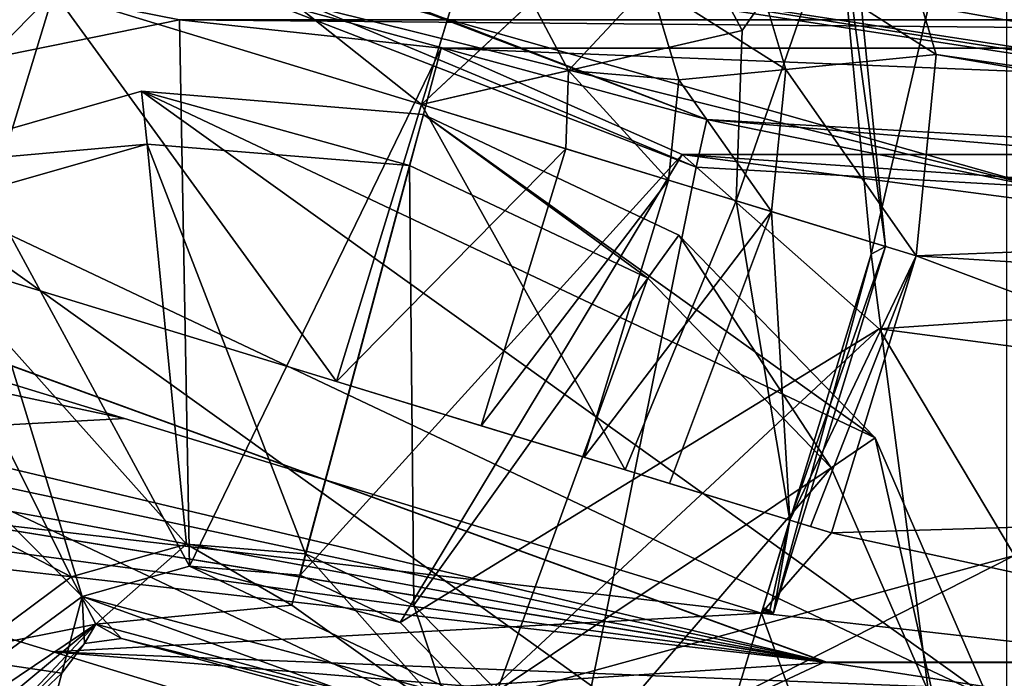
# Model space of a CAD drawing. Header units: millimetres. Extents: x -78 to 78, y -78 to 78.
# Tile 136 of 256: x -19 to -9, y -62 to -55. Entities that reach past the tile are written whole.
import ezdxf

# ---------------------------------------------------------------- set-up
doc = ezdxf.new("R2010")
doc.units = ezdxf.units.MM
doc.header["$LTSCALE"] = 41.718519
for name, color, linetype in [('10', 7, 'CONTINUOUS'), ('1107', 7, 'CONTINUOUS'), ('135', 7, 'CONTINUOUS'), ('138', 7, 'CONTINUOUS'), ('140', 7, 'CONTINUOUS'), ('1420', 7, 'CONTINUOUS'), ('1466', 7, 'CONTINUOUS'), ('147', 7, 'CONTINUOUS'), ('149', 7, 'CONTINUOUS'), ('150', 7, 'CONTINUOUS'), ('1504', 7, 'CONTINUOUS'), ('151', 7, 'CONTINUOUS'), ('152', 7, 'CONTINUOUS'), ('1537', 7, 'CONTINUOUS'), ('1594', 7, 'CONTINUOUS'), ('1615', 7, 'CONTINUOUS'), ('1623', 7, 'CONTINUOUS'), ('1648', 7, 'CONTINUOUS'), ('1665', 7, 'CONTINUOUS'), ('167', 7, 'CONTINUOUS'), ('168', 7, 'CONTINUOUS'), ('170', 7, 'CONTINUOUS'), ('1745', 7, 'CONTINUOUS'), ('1762', 7, 'CONTINUOUS'), ('1769', 7, 'CONTINUOUS'), ('1773', 7, 'CONTINUOUS'), ('188', 7, 'CONTINUOUS'), ('189', 7, 'CONTINUOUS'), ('190', 7, 'CONTINUOUS'), ('191', 7, 'CONTINUOUS'), ('192', 7, 'CONTINUOUS'), ('193', 7, 'CONTINUOUS'), ('199', 7, 'CONTINUOUS'), ('212', 7, 'CONTINUOUS'), ('213', 7, 'CONTINUOUS'), ('214', 7, 'CONTINUOUS'), ('215', 7, 'CONTINUOUS'), ('216', 7, 'CONTINUOUS'), ('2704', 7, 'CONTINUOUS'), ('2720', 7, 'CONTINUOUS'), ('2748', 7, 'CONTINUOUS'), ('6', 7, 'CONTINUOUS'), ('745', 7, 'CONTINUOUS'), ('748', 7, 'CONTINUOUS'), ('770', 7, 'CONTINUOUS'), ('833', 7, 'CONTINUOUS')]:
    doc.layers.add(name, color=color, linetype=linetype)

msp = doc.modelspace()

# ---------------------------------------------------------------- linework, layer by layer
at = {"layer": '10', "linetype": 'CONTINUOUS'}
for points in [[(-24.588, -57.054, -2), (-18.054, -59.052, -2), (-47.73, -52.73, -2), (-24.588, -57.054, -2)], [(-18.054, -59.052, -2), (-25.319, -59.445, -2), (-47.73, -52.73, -2), (-18.054, -59.052, -2)], [(42.972, -62.988, -2), (-10.323, -53.339, -2), (47.73, -52.73, -2), (42.972, -62.988, -2)], [(-10.323, -53.339, -2), (42.972, -62.988, -2), (-9.727, -55.318, -2), (-10.323, -53.339, -2)], [(-9.727, -55.318, -2), (0, -57, -2), (-9.933, -57.382, -2), (-9.727, -55.318, -2)], [(42.972, -62.988, -2), (0, -57, -2), (-9.727, -55.318, -2), (42.972, -62.988, -2)], [(0, -57, -2), (-2.12, -57.878, -2), (-9.933, -57.382, -2), (0, -57, -2)], [(-9.933, -57.382, -2), (-3, -59.988, -2), (-10.802, -60.223, -2), (-9.933, -57.382, -2)], [(-2.12, -57.878, -2), (-3, -59.988, -2), (-9.933, -57.382, -2), (-2.12, -57.878, -2)], [(-18.054, -59.052, -2), (-11.52, -61.049, -2), (-25.319, -59.445, -2), (-18.054, -59.052, -2)], [(-25.319, -59.445, -2), (-11.52, -61.049, -2), (-18.785, -61.443, -2), (-25.319, -59.445, -2)], [(-3, -59.988, -2), (-2.133, -62.109, -2), (-10.802, -60.223, -2), (-3, -59.988, -2)], [(-11.227, -60.093, -2), (-10.802, -60.223, -2), (-11.52, -61.049, -2), (-11.227, -60.093, -2)], [(-10.802, -60.223, -2), (-2.133, -62.109, -2), (-11.52, -61.049, -2), (-10.802, -60.223, -2)], [(-11.52, -61.049, -2), (-2.133, -62.109, -2), (-18.785, -61.443, -2), (-11.52, -61.049, -2)], [(-2.133, -62.109, -2), (0, -63, -2), (-18.785, -61.443, -2), (-2.133, -62.109, -2)], [(-18.785, -61.443, -2), (0, -63, -2), (-12.251, -63.44, -2), (-18.785, -61.443, -2)]]:
    msp.add_3dface(points, dxfattribs=at)
at = {"layer": '1107', "color": 7, "linetype": 'CONTINUOUS'}
for points in [[(-20.135, -55.498, 23.7), (-25.006, -53.48, 23.7), (-17.49, -54.961, 23.7), (-20.135, -55.498, 23.7)], [(-17.49, -54.961, 23.7), (-25.006, -53.48, 23.7), (17.49, -54.961, 23.7), (-17.49, -54.961, 23.7)], [(-14.805, -55.251, 23.7), (-17.49, -54.961, 23.7), (14.804, -55.251, 23.7), (-14.805, -55.251, 23.7)], [(14.804, -55.251, 23.7), (-17.49, -54.961, 23.7), (17.49, -54.961, 23.7), (14.804, -55.251, 23.7)], [(-12.334, -56.342, 23.7), (-14.805, -55.251, 23.7), (12.333, -56.342, 23.7), (-12.334, -56.342, 23.7)], [(12.333, -56.342, 23.7), (-14.805, -55.251, 23.7), (14.804, -55.251, 23.7), (12.333, -56.342, 23.7)], [(-10.312, -58.13, 23.7), (-12.334, -56.342, 23.7), (-2.669, -57.615, 23.7), (-10.312, -58.13, 23.7)], [(-2.669, -57.615, 23.7), (-12.334, -56.342, 23.7), (0, -57.201, 23.7), (-2.669, -57.615, 23.7)], [(0, -57.201, 23.7), (-12.334, -56.342, 23.7), (12.333, -56.342, 23.7), (0, -57.201, 23.7)], [(-5.085, -58.818, 23.7), (-10.312, -58.13, 23.7), (-2.669, -57.615, 23.7), (-5.085, -58.818, 23.7)], [(-8.923, -60.455, 23.7), (-10.312, -58.13, 23.7), (-5.085, -58.818, 23.7), (-8.923, -60.455, 23.7)]]:
    msp.add_3dface(points, dxfattribs=at)
at = {"layer": '135', "linetype": 'CONTINUOUS'}
for points in [[(-24.588, -57.054), (-18.054, -59.052), (-24.588, -57.054, -2), (-24.588, -57.054)], [(-18.054, -59.052), (-18.054, -59.052, -2), (-24.588, -57.054, -2), (-18.054, -59.052)]]:
    msp.add_3dface(points, dxfattribs=at)
at = {"layer": '138', "linetype": 'CONTINUOUS'}
for points in [[(-12.251, -63.44), (-18.785, -61.443), (-12.251, -63.44, -2), (-12.251, -63.44)], [(-18.785, -61.443), (-18.785, -61.443, -2), (-12.251, -63.44, -2), (-18.785, -61.443)]]:
    msp.add_3dface(points, dxfattribs=at)
at = {"layer": '140', "linetype": 'CONTINUOUS'}
for points in [[(-18.054, -59.052), (-11.52, -61.049), (-18.054, -59.052, -2), (-18.054, -59.052)], [(-11.52, -61.049), (-11.52, -61.049, -2), (-18.054, -59.052, -2), (-11.52, -61.049)]]:
    msp.add_3dface(points, dxfattribs=at)
at = {"layer": '1420', "color": 7, "linetype": 'CONTINUOUS'}
for points in [[(-20.135, -55.498, 23.7), (-17.49, -54.961, 23.7), (-17.387, -60.564, 22.2), (-20.135, -55.498, 23.7)], [(-17.49, -54.961, 23.7), (-14.805, -55.251, 23.7), (-17.387, -60.564, 22.2), (-17.49, -54.961, 23.7)], [(-17.387, -60.564, 22.2), (-14.805, -55.251, 23.7), (-16.253, -60.658, 22.2), (-17.387, -60.564, 22.2)], [(-14.805, -55.251, 23.7), (-12.334, -56.342, 23.7), (-16.253, -60.658, 22.2), (-14.805, -55.251, 23.7)], [(-22.5, -56.817, 23.7), (-20.135, -55.498, 23.7), (-18.487, -60.875, 22.2), (-22.5, -56.817, 23.7)], [(-18.487, -60.875, 22.2), (-20.135, -55.498, 23.7), (-17.387, -60.564, 22.2), (-18.487, -60.875, 22.2)], [(-16.253, -60.658, 22.2), (-12.334, -56.342, 23.7), (-15.224, -61.144, 22.2), (-16.253, -60.658, 22.2)], [(-12.334, -56.342, 23.7), (-10.312, -58.13, 23.7), (-15.224, -61.144, 22.2), (-12.334, -56.342, 23.7)], [(-19.413, -61.556, 22.2), (-22.5, -56.817, 23.7), (-18.487, -60.875, 22.2), (-19.413, -61.556, 22.2)], [(-15.224, -61.144, 22.2), (-10.312, -58.13, 23.7), (-14.427, -61.963, 22.2), (-15.224, -61.144, 22.2)], [(-10.312, -58.13, 23.7), (-8.923, -60.455, 23.7), (-14.427, -61.963, 22.2), (-10.312, -58.13, 23.7)], [(-14.427, -61.963, 22.2), (-8.923, -60.455, 23.7), (-13.966, -63.015, 22.2), (-14.427, -61.963, 22.2)], [(-8.923, -60.455, 23.7), (-8.307, -63.095, 23.7), (-13.966, -63.015, 22.2), (-8.923, -60.455, 23.7)]]:
    msp.add_3dface(points, dxfattribs=at)
at = {"layer": '1466', "color": 7, "linetype": 'CONTINUOUS'}
for points in [[(-20.661, -56.489, 26.2), (-17.822, -56.236, 26.039), (-17.878, -55.694, 26.2), (-20.661, -56.489, 26.2)], [(-17.822, -56.236, 26.039), (-15.128, -56.457, 26.039), (-17.878, -55.694, 26.2), (-17.822, -56.236, 26.039)], [(-17.878, -55.694, 26.2), (-15.128, -56.457, 26.039), (-14.987, -55.932, 26.2), (-17.878, -55.694, 26.2)], [(-15.128, -56.457, 26.039), (-12.683, -57.613, 26.039), (-14.987, -55.932, 26.2), (-15.128, -56.457, 26.039)], [(-14.987, -55.932, 26.2), (-12.683, -57.613, 26.039), (-12.365, -57.171, 26.2), (-14.987, -55.932, 26.2)], [(-20.422, -56.978, 26.039), (-17.822, -56.236, 26.039), (-20.661, -56.489, 26.2), (-20.422, -56.978, 26.039)], [(-12.683, -57.613, 26.039), (-10.803, -59.556, 26.039), (-12.365, -57.171, 26.2), (-12.683, -57.613, 26.039)], [(-12.365, -57.171, 26.2), (-10.803, -59.556, 26.039), (-10.352, -59.251, 26.2), (-12.365, -57.171, 26.2)], [(-10.803, -59.556, 26.039), (-9.728, -62.036, 26.039), (-10.352, -59.251, 26.2), (-10.803, -59.556, 26.039)], [(-10.352, -59.251, 26.2), (-9.728, -62.036, 26.039), (-9.198, -61.914, 26.2), (-10.352, -59.251, 26.2)]]:
    msp.add_3dface(points, dxfattribs=at)
at = {"layer": '147', "linetype": 'CONTINUOUS'}
for points in [[(-18.785, -61.443), (-25.319, -59.445), (-18.785, -61.443, -2), (-18.785, -61.443)], [(-25.319, -59.445), (-25.319, -59.445, -2), (-18.785, -61.443, -2), (-25.319, -59.445)]]:
    msp.add_3dface(points, dxfattribs=at)
at = {"layer": '149', "linetype": 'CONTINUOUS'}
for points in [[(-10.245, -57.287, -1.364), (-10.756, -53.571), (-10.627, -53.501, -1.186), (-10.245, -57.287, -1.364)], [(-10.394, -57.366), (-10.756, -53.571), (-10.245, -57.287, -1.364), (-10.394, -57.366)]]:
    msp.add_3dface(points, dxfattribs=at)
at = {"layer": '150', "linetype": 'CONTINUOUS'}
for points in [[(-11.52, -61.049), (-10.394, -57.366), (-11.394, -61.046, -1.364), (-11.52, -61.049)], [(-10.394, -57.366), (-10.245, -57.287, -1.364), (-11.394, -61.046, -1.364), (-10.394, -57.366)]]:
    msp.add_3dface(points, dxfattribs=at)
at = {"layer": '1504', "color": 7, "linetype": 'CONTINUOUS'}
for points in [[(-18.487, -60.875, 22.2), (-17.387, -60.564, 22.2), (-14.427, -61.963, 22.2), (-18.487, -60.875, 22.2)], [(-17.387, -60.564, 22.2), (-16.253, -60.658, 22.2), (-15.224, -61.144, 22.2), (-17.387, -60.564, 22.2)], [(-17.387, -60.564, 22.2), (-15.224, -61.144, 22.2), (-14.427, -61.963, 22.2), (-17.387, -60.564, 22.2)], [(-19.413, -61.556, 22.2), (-18.487, -60.875, 22.2), (-18.696, -61.662, 22.2), (-19.413, -61.556, 22.2)], [(-18.696, -61.662, 22.2), (-18.487, -60.875, 22.2), (-18.463, -61.359, 22.2), (-18.696, -61.662, 22.2)], [(-18.487, -60.875, 22.2), (-14.427, -61.963, 22.2), (-14.993, -62.137, 22.2), (-18.487, -60.875, 22.2)], [(-18.463, -61.359, 22.2), (-18.487, -60.875, 22.2), (-18.084, -61.309, 22.2), (-18.463, -61.359, 22.2)], [(-18.084, -61.309, 22.2), (-18.487, -60.875, 22.2), (-14.993, -62.137, 22.2), (-18.084, -61.309, 22.2)], [(-19.413, -61.556, 22.2), (-18.696, -61.662, 22.2), (-19.525, -64.753, 22.2), (-19.413, -61.556, 22.2)]]:
    msp.add_3dface(points, dxfattribs=at)
at = {"layer": '151', "linetype": 'CONTINUOUS'}
for points in [[(-11.227, -60.093, -2), (-11.52, -61.049, -2), (-11.508, -61.011, -1.375), (-11.227, -60.093, -2)], [(-11.227, -60.093, -1.967), (-11.227, -60.093, -2), (-11.508, -61.011, -1.375), (-11.227, -60.093, -1.967)], [(-11.505, -60.999, -1.002), (-11.227, -60.093, -1.967), (-11.508, -61.011, -1.375), (-11.505, -60.999, -1.002)], [(-11.501, -60.988, -0.632), (-11.227, -60.093, -1.967), (-11.505, -60.999, -1.002), (-11.501, -60.988, -0.632)], [(-11.227, -60.093, -0.632), (-11.227, -60.093, -1.967), (-11.501, -60.988, -0.632), (-11.227, -60.093, -0.632)], [(-11.508, -61.011, -1.375), (-11.52, -61.049, -2), (-11.514, -61.031, -0.696), (-11.508, -61.011, -1.375)], [(-11.52, -61.049, -2), (-11.52, -61.049), (-11.514, -61.031, -0.696), (-11.52, -61.049, -2)]]:
    msp.add_3dface(points, dxfattribs=at)
at = {"layer": '152', "linetype": 'CONTINUOUS'}
msp.add_3dface([(-19.646, -57.519, 3.2), (-18.778, -54.678, 3.2), (-22.008, -53.69, 1.886), (-19.646, -57.519, 3.2)], dxfattribs=at)
at = {"layer": '1537', "color": 7, "linetype": 'CONTINUOUS'}
for points in [[(-17.822, -56.236, 26.039), (-20.422, -56.978, 26.039), (-17.418, -60.339, 23.361), (-17.822, -56.236, 26.039)], [(-15.128, -56.457, 26.039), (-17.822, -56.236, 26.039), (-16.195, -60.439, 23.361), (-15.128, -56.457, 26.039)], [(-17.822, -56.236, 26.039), (-17.418, -60.339, 23.361), (-16.195, -60.439, 23.361), (-17.822, -56.236, 26.039)], [(-15.128, -56.457, 26.039), (-16.195, -60.439, 23.361), (-15.085, -60.964, 23.361), (-15.128, -56.457, 26.039)], [(-12.683, -57.613, 26.039), (-15.128, -56.457, 26.039), (-15.085, -60.964, 23.361), (-12.683, -57.613, 26.039)], [(-20.422, -56.978, 26.039), (-22.594, -58.589, 26.039), (-18.599, -60.676, 23.361), (-20.422, -56.978, 26.039)], [(-20.422, -56.978, 26.039), (-18.599, -60.676, 23.361), (-17.418, -60.339, 23.361), (-20.422, -56.978, 26.039)], [(-12.683, -57.613, 26.039), (-15.085, -60.964, 23.361), (-14.231, -61.846, 23.361), (-12.683, -57.613, 26.039)], [(-10.803, -59.556, 26.039), (-12.683, -57.613, 26.039), (-14.231, -61.846, 23.361), (-10.803, -59.556, 26.039)], [(-22.594, -58.589, 26.039), (-19.585, -61.407, 23.361), (-18.599, -60.676, 23.361), (-22.594, -58.589, 26.039)], [(-10.803, -59.556, 26.039), (-14.231, -61.846, 23.361), (-13.743, -62.972, 23.361), (-10.803, -59.556, 26.039)], [(-9.728, -62.036, 26.039), (-10.803, -59.556, 26.039), (-13.743, -62.972, 23.361), (-9.728, -62.036, 26.039)]]:
    msp.add_3dface(points, dxfattribs=at)
at = {"layer": '1594', "color": 7, "linetype": 'CONTINUOUS'}
for points in [[(-19.525, -64.753, 22.2), (-18.696, -61.662, 22.2), (-19.525, -64.753, 23.2), (-19.525, -64.753, 22.2)], [(-18.696, -61.662, 22.2), (-18.696, -61.662, 23.2), (-19.525, -64.753, 23.2), (-18.696, -61.662, 22.2)]]:
    msp.add_3dface(points, dxfattribs=at)
at = {"layer": '1615', "color": 7, "linetype": 'CONTINUOUS'}
for points in [[(-18.599, -60.676, 23.361), (-18.348, -61.16, 23.2), (-17.418, -60.339, 23.361), (-18.599, -60.676, 23.361)], [(-18.348, -61.16, 23.2), (-16.336, -60.965, 23.2), (-17.418, -60.339, 23.361), (-18.348, -61.16, 23.2)], [(-17.418, -60.339, 23.361), (-16.336, -60.965, 23.2), (-16.195, -60.439, 23.361), (-17.418, -60.339, 23.361)], [(-16.336, -60.965, 23.2), (-14.69, -62.14, 23.2), (-16.195, -60.439, 23.361), (-16.336, -60.965, 23.2)], [(-16.195, -60.439, 23.361), (-14.69, -62.14, 23.2), (-15.085, -60.964, 23.361), (-16.195, -60.439, 23.361)], [(-19.585, -61.407, 23.361), (-18.348, -61.16, 23.2), (-18.599, -60.676, 23.361), (-19.585, -61.407, 23.361)], [(-15.085, -60.964, 23.361), (-14.69, -62.14, 23.2), (-14.231, -61.846, 23.361), (-15.085, -60.964, 23.361)], [(-18.348, -61.16, 23.2), (-20.25, -62.439, 23.361), (-20.009, -62.539, 23.241), (-18.348, -61.16, 23.2)], [(-20.25, -62.439, 23.361), (-18.348, -61.16, 23.2), (-19.585, -61.407, 23.361), (-20.25, -62.439, 23.361)], [(-19.747, -62.647, 23.2), (-18.348, -61.16, 23.2), (-20.009, -62.539, 23.241), (-19.747, -62.647, 23.2)]]:
    msp.add_3dface(points, dxfattribs=at)
at = {"layer": '1623', "color": 7, "linetype": 'CONTINUOUS'}
for points in [[(-18.463, -61.359, 22.2), (-18.084, -61.309, 22.2), (-18.463, -61.359, 23.2), (-18.463, -61.359, 22.2)], [(-18.463, -61.359, 23.2), (-18.084, -61.309, 22.2), (-18.084, -61.309, 23.2), (-18.463, -61.359, 23.2)], [(-18.696, -61.662, 22.2), (-18.463, -61.359, 22.2), (-18.696, -61.662, 23.2), (-18.696, -61.662, 22.2)], [(-18.696, -61.662, 23.2), (-18.463, -61.359, 22.2), (-18.463, -61.359, 23.2), (-18.696, -61.662, 23.2)]]:
    msp.add_3dface(points, dxfattribs=at)
at = {"layer": '1648', "color": 7, "linetype": 'CONTINUOUS'}
for points in [[(-18.084, -61.309, 22.2), (-14.993, -62.137, 22.2), (-18.084, -61.309, 23.2), (-18.084, -61.309, 22.2)], [(-18.084, -61.309, 23.2), (-14.993, -62.137, 22.2), (-14.993, -62.137, 23.2), (-18.084, -61.309, 23.2)]]:
    msp.add_3dface(points, dxfattribs=at)
at = {"layer": '1665', "color": 7, "linetype": 'CONTINUOUS'}
for points in [[(-16.336, -60.965, 23.2), (-18.348, -61.16, 23.2), (-14.69, -62.14, 23.2), (-16.336, -60.965, 23.2)], [(-19.747, -62.647, 23.2), (-18.463, -61.359, 23.2), (-18.348, -61.16, 23.2), (-19.747, -62.647, 23.2)], [(-18.463, -61.359, 23.2), (-18.084, -61.309, 23.2), (-18.348, -61.16, 23.2), (-18.463, -61.359, 23.2)], [(-18.348, -61.16, 23.2), (-18.084, -61.309, 23.2), (-14.69, -62.14, 23.2), (-18.348, -61.16, 23.2)], [(-18.084, -61.309, 23.2), (-14.993, -62.137, 23.2), (-14.69, -62.14, 23.2), (-18.084, -61.309, 23.2)], [(-18.696, -61.662, 23.2), (-18.463, -61.359, 23.2), (-19.747, -62.647, 23.2), (-18.696, -61.662, 23.2)], [(-19.525, -64.753, 23.2), (-18.696, -61.662, 23.2), (-19.747, -62.647, 23.2), (-19.525, -64.753, 23.2)]]:
    msp.add_3dface(points, dxfattribs=at)
at = {"layer": '167', "linetype": 'CONTINUOUS'}
for points in [[(-11.508, -61.011, -1.375), (-11.514, -61.031, -0.696), (-11.394, -61.046, -1.364), (-11.508, -61.011, -1.375)], [(-11.514, -61.031, -0.696), (-11.52, -61.049), (-11.394, -61.046, -1.364), (-11.514, -61.031, -0.696)]]:
    msp.add_3dface(points, dxfattribs=at)
at = {"layer": '168', "linetype": 'CONTINUOUS'}
for points in [[(-10.802, -60.223, -2), (-11.227, -60.093, -2), (-11.015, -60.158, -1.992), (-10.802, -60.223, -2)], [(-11.227, -60.093, -2), (-11.227, -60.093, -1.967), (-11.015, -60.158, -1.992), (-11.227, -60.093, -2)]]:
    msp.add_3dface(points, dxfattribs=at)
at = {"layer": '170', "linetype": 'CONTINUOUS'}
for points in [[(-18.778, -54.678, 1.2), (-21.128, -57.066, 0.769), (-20.259, -54.225, 0.769), (-18.778, -54.678, 1.2)], [(-19.646, -57.519, 1.2), (-21.128, -57.066, 0.769), (-18.778, -54.678, 1.2), (-19.646, -57.519, 1.2)]]:
    msp.add_3dface(points, dxfattribs=at)
at = {"layer": '1745', "linetype": 'CONTINUOUS'}
for points in [[(-38.167, -66.107, 28.7), (-15.86, -74.668, 28.7), (-28.886, -50.032, 28.7), (-38.167, -66.107, 28.7)], [(-28.886, -50.032, 28.7), (-15.86, -74.668, 28.7), (-12.188, -56.472, 28.7), (-28.886, -50.032, 28.7)], [(-12.188, -56.472, 28.7), (-15.86, -74.668, 28.7), (5.686, -57.492, 28.7), (-12.188, -56.472, 28.7)], [(-15.86, -74.668, 28.7), (7.97, -75.916, 28.7), (5.686, -57.492, 28.7), (-15.86, -74.668, 28.7)]]:
    msp.add_3dface(points, dxfattribs=at)
at = {"layer": '1762', "linetype": 'CONTINUOUS'}
for points in [[(-28.886, -50.032, 28.7), (-12.188, -56.472, 28.7), (-28.636, -49.6, 28.183), (-28.886, -50.032, 28.7)], [(-28.636, -49.6, 28.183), (-12.188, -56.472, 28.7), (-12.08, -55.984, 28.183), (-28.636, -49.6, 28.183)], [(-12.188, -56.472, 28.7), (5.686, -57.492, 28.7), (-12.08, -55.984, 28.183), (-12.188, -56.472, 28.7)], [(-12.08, -55.984, 28.183), (5.686, -57.492, 28.7), (5.635, -56.995, 28.183), (-12.08, -55.984, 28.183)]]:
    msp.add_3dface(points, dxfattribs=at)
at = {"layer": '1769', "linetype": 'CONTINUOUS'}
for points in [[(-20.661, -56.489, 26.2), (-17.878, -55.694, 26.2), (-9.198, -61.914, 26.2), (-20.661, -56.489, 26.2)], [(-17.878, -55.694, 26.2), (-14.987, -55.932, 26.2), (-10.352, -59.251, 26.2), (-17.878, -55.694, 26.2)], [(-17.878, -55.694, 26.2), (-10.352, -59.251, 26.2), (-9.198, -61.914, 26.2), (-17.878, -55.694, 26.2)], [(-14.987, -55.932, 26.2), (-12.365, -57.171, 26.2), (-10.352, -59.251, 26.2), (-14.987, -55.932, 26.2)], [(-9.055, -64.808, 26.2), (-22.992, -58.218, 26.2), (-20.661, -56.489, 26.2), (-9.055, -64.808, 26.2)], [(-9.055, -64.808, 26.2), (-20.661, -56.489, 26.2), (-9.198, -61.914, 26.2), (-9.055, -64.808, 26.2)], [(-10.094, -72.698, 26.2), (-24.562, -60.653, 26.2), (-22.992, -58.218, 26.2), (-10.094, -72.698, 26.2)], [(-9.055, -64.808, 26.2), (-10.094, -72.698, 26.2), (-22.992, -58.218, 26.2), (-9.055, -64.808, 26.2)], [(-27.607, -68.005, 26.2), (-24.562, -60.653, 26.2), (-15.511, -72.986, 26.2), (-27.607, -68.005, 26.2)], [(-24.562, -60.653, 26.2), (-10.094, -72.698, 26.2), (-15.511, -72.986, 26.2), (-24.562, -60.653, 26.2)]]:
    msp.add_3dface(points, dxfattribs=at)
at = {"layer": '1773', "linetype": 'CONTINUOUS'}
for points in [[(-28.671, -49.66, 26.2), (-28.636, -49.6, 28.183), (-12.08, -55.984, 28.183), (-28.671, -49.66, 26.2)], [(-18.961, -54.116, 26.2), (-28.671, -49.66, 26.2), (-12.08, -55.984, 28.183), (-18.961, -54.116, 26.2)], [(-8.588, -56.694, 26.2), (-18.961, -54.116, 26.2), (-12.08, -55.984, 28.183), (-8.588, -56.694, 26.2)], [(-8.588, -56.694, 26.2), (-12.08, -55.984, 28.183), (5.635, -56.995, 28.183), (-8.588, -56.694, 26.2)]]:
    msp.add_3dface(points, dxfattribs=at)
at = {"layer": '188', "linetype": 'CONTINUOUS'}
msp.add_3dface([(-18.778, -54.678, 3.2), (-15.008, -55.831, 3.2), (-14.02, -52.6, 1.886), (-18.778, -54.678, 3.2)], dxfattribs=at)
at = {"layer": '189', "linetype": 'CONTINUOUS'}
for points in [[(-13.527, -56.284, 0.769), (-15.877, -58.672, 1.2), (-15.008, -55.831, 1.2), (-13.527, -56.284, 0.769)], [(-14.395, -59.125, 0.769), (-15.877, -58.672, 1.2), (-13.527, -56.284, 0.769), (-14.395, -59.125, 0.769)], [(-12.471, -56.606, -0.4), (-14.395, -59.125, 0.769), (-13.527, -56.284, 0.769), (-12.471, -56.606, -0.4)], [(-12.471, -56.606, -0.4), (-13.339, -59.448, -0.4), (-14.395, -59.125, 0.769), (-12.471, -56.606, -0.4)]]:
    msp.add_3dface(points, dxfattribs=at)
at = {"layer": '190', "linetype": 'CONTINUOUS'}
for points in [[(-11.505, -60.999, -1.002), (-11.508, -61.011, -1.375), (-11.434, -61.021, -0.996), (-11.505, -60.999, -1.002)], [(-11.508, -61.011, -1.375), (-11.394, -61.046, -1.364), (-11.434, -61.021, -0.996), (-11.508, -61.011, -1.375)], [(-11.501, -60.988, -0.632), (-11.505, -60.999, -1.002), (-11.434, -61.021, -0.996), (-11.501, -60.988, -0.632)]]:
    msp.add_3dface(points, dxfattribs=at)
at = {"layer": '191', "linetype": 'CONTINUOUS'}
for points in [[(-12.471, -56.606, -0.4), (-11.415, -56.929, -1.569), (-13.339, -59.448, -0.4), (-12.471, -56.606, -0.4)], [(-13.339, -59.448, -0.4), (-11.415, -56.929, -1.569), (-12.462, -59.716, -1.446), (-13.339, -59.448, -0.4)], [(-12.462, -59.716, -1.446), (-11.415, -56.929, -1.569), (-11.227, -60.093, -1.967), (-12.462, -59.716, -1.446)], [(-11.415, -56.929, -1.569), (-9.933, -57.382, -2), (-11.227, -60.093, -1.967), (-11.415, -56.929, -1.569)], [(-11.227, -60.093, -1.967), (-9.933, -57.382, -2), (-11.015, -60.158, -1.992), (-11.227, -60.093, -1.967)], [(-9.933, -57.382, -2), (-10.802, -60.223, -2), (-11.015, -60.158, -1.992), (-9.933, -57.382, -2)]]:
    msp.add_3dface(points, dxfattribs=at)
at = {"layer": '192', "linetype": 'CONTINUOUS'}
for points in [[(-19.646, -57.519, 3.2), (-15.877, -58.672, 1.2), (-15.877, -58.672, 3.2), (-19.646, -57.519, 3.2)], [(-15.877, -58.672, 1.2), (-19.646, -57.519, 3.2), (-19.646, -57.519, 1.2), (-15.877, -58.672, 1.2)], [(-14.395, -59.125, 0.769), (-13.339, -59.448, -0.4), (-15.877, -58.672, 3.2), (-14.395, -59.125, 0.769)], [(-15.877, -58.672, 3.2), (-13.339, -59.448, -0.4), (-12.917, -59.577, 2.127), (-15.877, -58.672, 3.2)], [(-15.877, -58.672, 1.2), (-14.395, -59.125, 0.769), (-15.877, -58.672, 3.2), (-15.877, -58.672, 1.2)], [(-13.339, -59.448, -0.4), (-12.462, -59.716, -1.446), (-12.917, -59.577, 2.127), (-13.339, -59.448, -0.4)], [(-12.462, -59.716, -1.446), (-11.227, -60.093, -1.967), (-12.917, -59.577, 2.127), (-12.462, -59.716, -1.446)], [(-12.917, -59.577, 2.127), (-11.227, -60.093, -1.967), (-11.227, -60.093, -0.632), (-12.917, -59.577, 2.127)]]:
    msp.add_3dface(points, dxfattribs=at)
at = {"layer": '193', "linetype": 'CONTINUOUS'}
for points in [[(-15.877, -58.672, 1.2), (-19.646, -57.519, 1.2), (-18.778, -54.678, 1.2), (-15.877, -58.672, 1.2)], [(-15.008, -55.831, 1.2), (-15.877, -58.672, 1.2), (-18.778, -54.678, 1.2), (-15.008, -55.831, 1.2)]]:
    msp.add_3dface(points, dxfattribs=at)
at = {"layer": '199', "linetype": 'CONTINUOUS'}
for points in [[(-10.323, -53.339, -2), (-9.727, -55.318, -2), (-11.69, -54.067, -1.569), (-10.323, -53.339, -2)], [(-11.69, -54.067, -1.569), (-11.268, -55.47, -1.569), (-12.665, -54.585, -0.4), (-11.69, -54.067, -1.569)], [(-11.69, -54.067, -1.569), (-9.727, -55.318, -2), (-11.268, -55.47, -1.569), (-11.69, -54.067, -1.569)], [(-12.665, -54.585, -0.4), (-11.268, -55.47, -1.569), (-12.367, -55.576, -0.4), (-12.665, -54.585, -0.4)], [(-9.727, -55.318, -2), (-9.933, -57.382, -2), (-11.268, -55.47, -1.569), (-9.727, -55.318, -2)], [(-11.268, -55.47, -1.569), (-11.415, -56.929, -1.569), (-12.367, -55.576, -0.4), (-11.268, -55.47, -1.569)], [(-11.268, -55.47, -1.569), (-9.933, -57.382, -2), (-11.415, -56.929, -1.569), (-11.268, -55.47, -1.569)], [(-11.415, -56.929, -1.569), (-12.471, -56.606, -0.4), (-12.367, -55.576, -0.4), (-11.415, -56.929, -1.569)]]:
    msp.add_3dface(points, dxfattribs=at)
at = {"layer": '212', "linetype": 'CONTINUOUS'}
for points in [[(-14.02, -52.6, 1.886), (-15.008, -55.831, 3.2), (-12.538, -53.527, 1.886), (-14.02, -52.6, 1.886)], [(-12.538, -53.527, 1.886), (-15.008, -55.831, 3.2), (-11.717, -55.071, 1.886), (-12.538, -53.527, 1.886)], [(-10.627, -53.501, -1.186), (-12.538, -53.527, 1.886), (-11.717, -55.071, 1.886), (-10.627, -53.501, -1.186)], [(-11.778, -56.818, 1.886), (-10.245, -57.287, -1.364), (-10.627, -53.501, -1.186), (-11.778, -56.818, 1.886)], [(-11.778, -56.818, 1.886), (-10.627, -53.501, -1.186), (-11.717, -55.071, 1.886), (-11.778, -56.818, 1.886)], [(-15.008, -55.831, 3.2), (-11.778, -56.818, 1.886), (-11.717, -55.071, 1.886), (-15.008, -55.831, 3.2)]]:
    msp.add_3dface(points, dxfattribs=at)
at = {"layer": '213', "linetype": 'CONTINUOUS'}
for points in [[(-15.008, -55.831, 1.2), (-14.555, -54.349, 0.769), (-13.875, -54.774, 0.769), (-15.008, -55.831, 1.2)], [(-12.665, -54.585, -0.4), (-13.499, -55.482, 0.769), (-13.875, -54.774, 0.769), (-12.665, -54.585, -0.4)], [(-12.665, -54.585, -0.4), (-12.367, -55.576, -0.4), (-13.499, -55.482, 0.769), (-12.665, -54.585, -0.4)], [(-13.499, -55.482, 0.769), (-15.008, -55.831, 1.2), (-13.875, -54.774, 0.769), (-13.499, -55.482, 0.769)], [(-13.527, -56.284, 0.769), (-15.008, -55.831, 1.2), (-13.499, -55.482, 0.769), (-13.527, -56.284, 0.769)], [(-12.471, -56.606, -0.4), (-13.527, -56.284, 0.769), (-13.499, -55.482, 0.769), (-12.471, -56.606, -0.4)], [(-12.367, -55.576, -0.4), (-12.471, -56.606, -0.4), (-13.499, -55.482, 0.769), (-12.367, -55.576, -0.4)]]:
    msp.add_3dface(points, dxfattribs=at)
at = {"layer": '214', "linetype": 'CONTINUOUS'}
for points in [[(-15.877, -58.672, 3.2), (-12.917, -59.577, 2.127), (-15.008, -55.831, 3.2), (-15.877, -58.672, 3.2)], [(-15.008, -55.831, 3.2), (-12.917, -59.577, 2.127), (-11.778, -56.818, 1.886), (-15.008, -55.831, 3.2)], [(-12.917, -59.577, 2.127), (-11.227, -60.093, -0.632), (-11.778, -56.818, 1.886), (-12.917, -59.577, 2.127)], [(-11.778, -56.818, 1.886), (-11.227, -60.093, -0.632), (-10.245, -57.287, -1.364), (-11.778, -56.818, 1.886)], [(-10.245, -57.287, -1.364), (-11.227, -60.093, -0.632), (-11.394, -61.046, -1.364), (-10.245, -57.287, -1.364)], [(-11.227, -60.093, -0.632), (-11.501, -60.988, -0.632), (-11.434, -61.021, -0.996), (-11.227, -60.093, -0.632)], [(-11.394, -61.046, -1.364), (-11.227, -60.093, -0.632), (-11.434, -61.021, -0.996), (-11.394, -61.046, -1.364)]]:
    msp.add_3dface(points, dxfattribs=at)
at = {"layer": '215', "linetype": 'CONTINUOUS'}
for points in [[(-19.646, -57.519, 3.2), (-15.877, -58.672, 3.2), (-18.778, -54.678, 3.2), (-19.646, -57.519, 3.2)], [(-15.877, -58.672, 3.2), (-15.008, -55.831, 3.2), (-18.778, -54.678, 3.2), (-15.877, -58.672, 3.2)]]:
    msp.add_3dface(points, dxfattribs=at)
at = {"layer": '216', "linetype": 'CONTINUOUS'}
for points in [[(-15.008, -55.831, 1.2), (-18.778, -54.678, 1.2), (-18.325, -53.197, 0.769), (-15.008, -55.831, 1.2)], [(-15.008, -55.831, 1.2), (-18.325, -53.197, 0.769), (-14.555, -54.349, 0.769), (-15.008, -55.831, 1.2)]]:
    msp.add_3dface(points, dxfattribs=at)
at = {"layer": '2704', "linetype": 'CONTINUOUS'}
for points in [[(-31.228, -54.139, 21.67), (-30.955, -56.78, 21.67), (-10.84, -61.553, 21.67), (-31.228, -54.139, 21.67)], [(-30.955, -56.78, 21.67), (-31.205, -57.213, 21.67), (-10.84, -61.553, 21.67), (-30.955, -56.78, 21.67)], [(-31.205, -57.213, 21.67), (-31.505, -57.732, 21.67), (-10.84, -61.553, 21.67), (-31.205, -57.213, 21.67)], [(-31.755, -58.165, 21.67), (-10.84, -61.553, 21.67), (-31.505, -57.732, 21.67), (-31.755, -58.165, 21.67)], [(-32.055, -58.685, 21.67), (-10.84, -61.553, 21.67), (-31.755, -58.165, 21.67), (-32.055, -58.685, 21.67)], [(-32.305, -59.118, 21.67), (-10.84, -61.553, 21.67), (-32.055, -58.685, 21.67), (-32.305, -59.118, 21.67)], [(-32.305, -59.118, 21.67), (-21.65, -66.568, 21.67), (-18.261, -62.038, 21.67), (-32.305, -59.118, 21.67)], [(-32.305, -59.118, 21.67), (-18.261, -62.038, 21.67), (-10.84, -61.553, 21.67), (-32.305, -59.118, 21.67)], [(-18.261, -62.038, 21.67), (18.261, -62.038, 21.67), (10.868, -61.548, 21.67), (-18.261, -62.038, 21.67)], [(-10.84, -61.553, 21.67), (-18.261, -62.038, 21.67), (10.868, -61.548, 21.67), (-10.84, -61.553, 21.67)]]:
    msp.add_3dface(points, dxfattribs=at)
at = {"layer": '2720', "linetype": 'CONTINUOUS'}
for points in [[(-10.868, -61.548, 20.074), (-41.111, -56.656, 20.074), (-31.262, -54.119, 20.074), (-10.868, -61.548, 20.074)], [(-21.634, -66.573, 20.074), (-41.111, -56.656, 20.074), (-10.868, -61.548, 20.074), (-21.634, -66.573, 20.074)], [(21.649, -66.568, 20.074), (-21.634, -66.573, 20.074), (-10.868, -61.548, 20.074), (21.649, -66.568, 20.074)], [(10.84, -61.553, 20.074), (21.649, -66.568, 20.074), (-10.868, -61.548, 20.074), (10.84, -61.553, 20.074)]]:
    msp.add_3dface(points, dxfattribs=at)
at = {"layer": '2748', "linetype": 'CONTINUOUS'}
for points in [[(-31.228, -54.139, 21.67), (-10.868, -61.548, 20.074), (-31.262, -54.119, 20.074), (-31.228, -54.139, 21.67)], [(-31.228, -54.139, 21.67), (-10.84, -61.553, 21.67), (-10.868, -61.548, 20.074), (-31.228, -54.139, 21.67)], [(-10.84, -61.553, 21.67), (10.84, -61.553, 20.074), (-10.868, -61.548, 20.074), (-10.84, -61.553, 21.67)], [(-10.84, -61.553, 21.67), (10.868, -61.548, 21.67), (10.84, -61.553, 20.074), (-10.84, -61.553, 21.67)]]:
    msp.add_3dface(points, dxfattribs=at)
at = {"layer": '6', "linetype": 'CONTINUOUS'}
for points in [[(-10.756, -53.571), (-10.394, -57.366), (-9, -51.357), (-10.756, -53.571)], [(-9, -51.357), (-10.394, -57.366), (-9, -68), (-9, -51.357)], [(-18.054, -59.052), (-24.588, -57.054), (-25.319, -59.445), (-18.054, -59.052)], [(-10.394, -57.366), (-11.52, -61.049), (-9, -68), (-10.394, -57.366)], [(-11.52, -61.049), (-18.054, -59.052), (-25.319, -59.445), (-11.52, -61.049)], [(-18.785, -61.443), (-11.52, -61.049), (-25.319, -59.445), (-18.785, -61.443)], [(-12.251, -63.44), (-11.52, -61.049), (-18.785, -61.443), (-12.251, -63.44)], [(-11.52, -61.049), (-12.251, -63.44), (-9, -68), (-11.52, -61.049)]]:
    msp.add_3dface(points, dxfattribs=at)
at = {"layer": '745', "color": 7, "linetype": 'CONTINUOUS'}
for points in [[(-8.588, -56.694, 26.2), (-18.908, -53.772, 26.2), (-18.961, -54.116, 26.2), (-8.588, -56.694, 26.2)], [(1.867, -56.969, 26.2), (-18.908, -53.772, 26.2), (-8.588, -56.694, 26.2), (1.867, -56.969, 26.2)]]:
    msp.add_3dface(points, dxfattribs=at)
at = {"layer": '748', "color": 7, "linetype": 'CONTINUOUS'}
msp.add_3dface([(1.848, -56.399, 28.7), (22.186, -51.886, 28.7), (-18.71, -53.237, 28.7), (1.848, -56.399, 28.7)], dxfattribs=at)
at = {"layer": '770', "color": 7, "linetype": 'CONTINUOUS'}
for points in [[(-18.908, -53.772, 26.2), (1.867, -56.969, 26.2), (-18.881, -53.707, 28.217), (-18.908, -53.772, 26.2)], [(1.867, -56.969, 26.2), (1.878, -56.899, 28.217), (-18.881, -53.707, 28.217), (1.867, -56.969, 26.2)]]:
    msp.add_3dface(points, dxfattribs=at)
at = {"layer": '833', "color": 7, "linetype": 'CONTINUOUS'}
for points in [[(1.878, -56.899, 28.217), (-18.71, -53.237, 28.7), (-18.881, -53.707, 28.217), (1.878, -56.899, 28.217)], [(1.848, -56.399, 28.7), (-18.71, -53.237, 28.7), (1.878, -56.899, 28.217), (1.848, -56.399, 28.7)]]:
    msp.add_3dface(points, dxfattribs=at)

doc.saveas('drawing.dxf')
